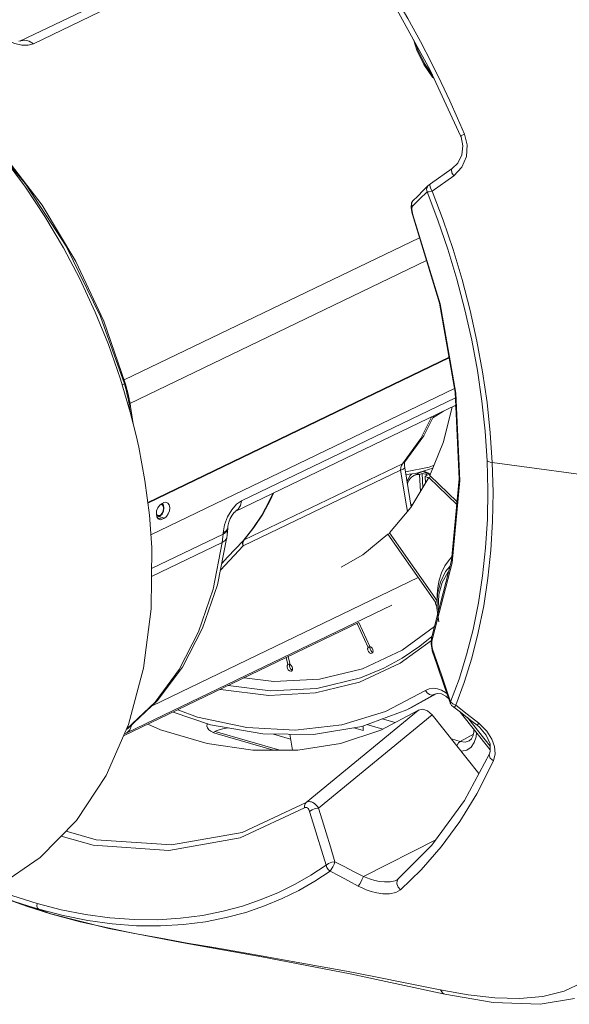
# Model space of a CAD drawing. Header units: millimetres. Extents: x 3925 to 5043, y -86 to 778.
# Tile 139 of 159: x 4811 to 4830, y 451 to 485. Entities that reach past the tile are written whole.
import ezdxf

# ---------------------------------------------------------------- set-up
doc = ezdxf.new("R2010")
doc.units = ezdxf.units.MM
doc.header["$LTSCALE"] = 46.255
for name, color, linetype in [('61-8ZU3SG001DXF_CONTINUOUS_LINE', 7, 'CONTINUOUS'), ('A70-PROTECT-DXF_CONTINUOUS_LINE', 7, 'CONTINUOUS'), ('H30-BOTTOM-CDXF_CONTINUOUS_LINE', 7, 'CONTINUOUS'), ('H30-RUBBER-MDXF_CONTINUOUS_LINE', 7, 'CONTINUOUS'), ('H30_BASE_SHIDXF_CONTINUOUS_LINE', 7, 'CONTINUOUS'), ('H30K-FRONT-CDXF_CONTINUOUS_LINE', 7, 'CONTINUOUS'), ('H60-LSM-GUIDDXF_CONTINUOUS_LINE', 7, 'CONTINUOUS'), ('PJ-LENS-B10RDXF_CONTINUOUS_LINE', 7, 'CONTINUOUS')]:
    doc.layers.add(name, color=color, linetype=linetype)

msp = doc.modelspace()

# ---------------------------------------------------------------- linework, layer by layer
at = {"layer": '61-8ZU3SG001DXF_CONTINUOUS_LINE', "color": 7, "linetype": 'Continuous', "lineweight": 0}
for p, q in [((4824.8672, 469.3268), (4825.1606, 469.4682)), ((4825.0669, 469.3615), (4825.1485, 469.4009)), ((4825.0669, 469.3615), (4825.0936, 468.7809)), ((4825.1485, 469.4009), (4825.1711, 468.9102)), ((4825.2559, 469.3065), (4825.3375, 469.3459)), ((4825.2559, 469.3065), (4825.2668, 469.0699)), ((4825.3342, 469.2612), (4825.2559, 469.3065)), ((4825.3667, 469.2366), (4825.3342, 469.2612))]:
    msp.add_line(p, q, dxfattribs=at)
for points in [[(4824.8672, 469.3268), (4824.8515, 469.3188), (4824.7914, 469.2776), (4824.7391, 469.2242), (4824.6958, 469.1595), (4824.6622, 469.0847), (4824.6466, 469.0286)], [(4825.0669, 469.3615), (4824.9906, 469.3611), (4824.9184, 469.3468), (4824.8672, 469.3268)], [(4825.1485, 469.4009), (4825.2109, 469.3912), (4825.2743, 469.3728), (4825.3375, 469.3459)], [(4824.8033, 468.2965), (4824.7803, 468.3301), (4824.7542, 468.3776)]]:
    msp.add_lwpolyline(points, dxfattribs=at)
at = {"layer": 'A70-PROTECT-DXF_CONTINUOUS_LINE', "color": 7, "linetype": 'Continuous', "lineweight": 0}
for p, q in [((4824.5917, 469.3605), (4824.9261, 469.3953)), ((4824.9261, 469.3953), (4825.5161, 469.5807))]:
    msp.add_line(p, q, dxfattribs=at)
at = {"layer": 'H30-BOTTOM-CDXF_CONTINUOUS_LINE', "color": 7, "linetype": 'Continuous', "lineweight": 0}
msp.add_line((4818.06, 460.552), (4820.2693, 459.9094), dxfattribs=at)
at = {"layer": 'H30-RUBBER-MDXF_CONTINUOUS_LINE', "color": 7, "linetype": 'Continuous', "lineweight": 0}
for p, q in [((4826.2714, 471.7209), (4826.3089, 471.6981)), ((4825.3802, 469.2592), (4824.7683, 468.238)), ((4825.4507, 469.2931), (4825.3802, 469.2592)), ((4825.3802, 469.2592), (4826.3396, 468.3337)), ((4826.3485, 468.427), (4825.4143, 469.3281)), ((4824.7683, 468.238), (4824.0306, 467.3649)), ((4824.0405, 467.3443), (4823.9801, 467.3152)), ((4823.9801, 467.3152), (4825.6095, 464.9825)), ((4825.6614, 465.0302), (4824.0306, 467.3649)), ((4825.6799, 465.2565), (4825.6593, 464.7959)), ((4825.6095, 464.9825), (4825.6051, 464.9387)), ((4825.6051, 464.9387), (4825.6159, 464.8913)), ((4825.6095, 464.9825), (4825.6689, 465.0112)), ((4825.6593, 464.7959), (4825.7188, 464.3145)), ((4822.9235, 464.2574), (4823.2977, 463.4369)), ((4823.3611, 463.4641), (4822.9856, 464.2873)), ((4825.4678, 463.6744), (4824.3978, 462.8904)), ((4823.2977, 463.4369), (4823.3597, 463.4668)), ((4823.4037, 463.4458), (4823.3611, 463.4641)), ((4823.3734, 463.4588), (4823.3646, 463.4334)), ((4823.3646, 463.4334), (4823.369, 463.3808)), ((4823.369, 463.3808), (4823.3916, 463.3292)), ((4823.4312, 463.2337), (4823.4583, 463.2591)), ((4820.4932, 463.0864), (4820.5532, 462.846)), ((4820.5532, 462.846), (4820.6126, 462.8746)), ((4820.6251, 462.8487), (4820.558, 463.1176)), ((4820.6034, 462.804), (4820.6159, 462.7505)), ((4820.6705, 462.6261), (4820.6823, 462.6335)), ((4825.2695, 461.9559), (4823.8911, 461.2361)), ((4825.5918, 461.8377), (4824.6276, 461.2963)), ((4824.7908, 461.375), (4825.6334, 461.848)), ((4825.5542, 461.8166), (4825.6048, 461.8409)), ((4825.5917, 461.8377), (4825.6862, 461.8611)), ((4825.5927, 461.8382), (4825.5918, 461.8377)), ((4825.9631, 461.7697), (4826.06, 461.6889)), ((4823.0831, 460.726), (4824.6276, 461.2963)), ((4824.7908, 461.375), (4824.6276, 461.2963)), ((4827.4844, 459.9275), (4826.4588, 461.216)), ((4827.482, 460.0481), (4826.7013, 461.029))]:
    msp.add_line(p, q, dxfattribs=at)
for points in [[(4824.8507, 484.2833), (4824.9681, 483.9106), (4825.2064, 483.4267), (4825.5115, 482.9903), (4825.5634, 482.937)], [(4824.9363, 484.1276), (4825.0011, 483.9213), (4825.2304, 483.4543), (4825.5086, 483.0554)], [(4826.1848, 471.6792), (4825.8818, 470.4886), (4825.4143, 469.3281)], [(4823.9801, 467.3152), (4823.1217, 466.6149), (4822.3728, 466.1845)], [(4826.1688, 466.5379), (4826.0872, 466.4552), (4825.9333, 466.2306), (4825.8177, 465.9871), (4825.7383, 465.7386), (4825.6896, 465.4934), (4825.6658, 465.2568), (4825.6614, 465.0302)], [(4826.1049, 466.2101), (4825.9564, 466.0358), (4825.7805, 465.6761), (4825.6799, 465.2565)], [(4826.0584, 466.0299), (4826.0335, 466.0053), (4825.8416, 465.6609), (4825.7292, 465.248), (4825.7017, 464.7856), (4825.7129, 464.6918)], [(4825.6159, 464.8913), (4825.64, 464.8476), (4825.6607, 464.8273)], [(4825.5729, 464.1498), (4824.4627, 463.3368), (4823.1024, 462.7041)], [(4823.8374, 462.7274), (4824.472, 463.071), (4825.0743, 463.4743), (4825.4828, 463.8064)], [(4823.2977, 463.4369), (4823.283, 463.3941), (4823.2874, 463.3415), (4823.31, 463.2899), (4823.3462, 463.2497), (4823.3887, 463.2293), (4823.4312, 463.2337)], [(4823.3916, 463.3292), (4823.4279, 463.2891), (4823.4623, 463.2725)], [(4823.465, 463.3563), (4823.4409, 463.4072), (4823.4037, 463.4458)], [(4823.4583, 463.2591), (4823.4713, 463.3033), (4823.465, 463.3563)], [(4824.3978, 462.8904), (4823.0048, 462.2417), (4821.4956, 461.873), (4819.897, 461.7909), (4818.2393, 461.997), (4818.235, 461.9983)], [(4820.5532, 462.846), (4820.5286, 462.8129), (4820.5218, 462.7647)], [(4820.6207, 462.8663), (4820.6102, 462.8522), (4820.6034, 462.804)], [(4820.6961, 462.7711), (4820.6656, 462.8179), (4820.6251, 462.8487)], [(4823.8374, 462.7274), (4823.0352, 462.3951), (4821.538, 462.0299), (4819.9527, 461.9489), (4818.5061, 462.1289)], [(4823.1024, 462.7041), (4821.6282, 462.3446), (4820.0672, 462.2648), (4819.0506, 462.3913)], [(4820.5218, 462.7647), (4820.5343, 462.7111), (4820.5634, 462.6632), (4820.6033, 462.6306), (4820.6458, 462.62), (4820.6705, 462.6261)], [(4820.6159, 462.7505), (4820.6451, 462.7025), (4820.6849, 462.67), (4820.7034, 462.6654)], [(4820.6823, 462.6335), (4820.7054, 462.6685), (4820.7103, 462.7176), (4820.6961, 462.7711)], [(4826.0056, 461.8469), (4825.9505, 461.891), (4825.8191, 461.9658), (4825.6799, 462.0149), (4825.5366, 462.0327), (4825.3976, 462.0138), (4825.2695, 461.9559)], [(4825.5542, 461.8166), (4825.4825, 461.8031), (4825.4032, 461.8248), (4825.3284, 461.8784), (4825.2695, 461.9559)], [(4825.6862, 461.8611), (4825.8178, 461.8411), (4825.9631, 461.7697)], [(4816.6217, 461.2209), (4817.9014, 460.7868), (4819.6907, 460.4676)], [(4820.805, 460.595), (4819.1481, 460.6843), (4817.4512, 461.0462), (4816.7753, 461.2949)], [(4823.8911, 461.2361), (4822.3946, 460.78), (4820.805, 460.595)], [(4819.6907, 460.4676), (4821.4282, 460.4477), (4823.0831, 460.726)]]:
    msp.add_lwpolyline(points, dxfattribs=at)
at = {"layer": 'H30_BASE_SHIDXF_CONTINUOUS_LINE', "color": 7, "linetype": 'Continuous', "lineweight": 0}
for p, q in [((4820.0561, 459.9097), (4818.1228, 460.472)), ((4820.0563, 460.4634), (4820.6391, 460.2939))]:
    msp.add_line(p, q, dxfattribs=at)
for points in [[(4817.7986, 460.8216), (4817.7857, 460.7987), (4817.7769, 460.7407)], [(4817.7769, 460.7407), (4817.7961, 460.6735), (4817.8417, 460.6146), (4817.9126, 460.5605), (4818.0073, 460.5125), (4818.1228, 460.472)], [(4817.9929, 460.5197), (4818.0977, 460.5702), (4818.2244, 460.6154), (4818.3672, 460.6528), (4818.5074, 460.6787)]]:
    msp.add_lwpolyline(points, dxfattribs=at)
at = {"layer": 'H30K-FRONT-CDXF_CONTINUOUS_LINE', "color": 7, "linetype": 'Continuous', "lineweight": 0}
for p, q in [((4826.4714, 480.974), (4826.4849, 480.9405)), ((4826.4849, 480.9405), (4826.5484, 480.6368)), ((4826.6035, 481.028), (4826.6955, 480.6644)), ((4826.1821, 479.8559), (4825.4435, 479.3309)), ((4826.5148, 479.8984), (4826.2326, 479.6016)), ((4826.2326, 479.6016), (4825.4983, 479.0738)), ((4825.2008, 479.112), (4824.9887, 478.9005)), ((4825.3247, 479.0606), (4825.0625, 478.7996)), ((4825.3572, 479.2681), (4825.2008, 479.112)), ((4825.4189, 479.2813), (4825.4424, 479.3303)), ((4825.4424, 479.3303), (4825.4428, 479.3306)), ((4824.8317, 478.7427), (4824.7916, 478.6733)), ((4825.0625, 478.7996), (4824.8106, 478.5494)), ((4824.8317, 478.7427), (4824.8433, 478.7557)), ((4824.9887, 478.9005), (4824.8442, 478.7566)), ((4824.7916, 478.6733), (4824.77, 478.5115)), ((4824.77, 478.5115), (4824.8109, 478.3093)), ((4824.8109, 478.3093), (4824.8225, 478.2761)), ((4824.838, 478.2727), (4824.8225, 478.276)), ((4826.1762, 466.3348), (4825.5067, 463.7438)), ((4825.4774, 463.7884), (4825.4581, 463.5601)), ((4825.4581, 463.5601), (4825.4922, 463.3397)), ((4825.4946, 463.846), (4825.4774, 463.7884)), ((4825.485, 463.6413), (4825.4849, 463.5109)), ((4825.5067, 463.7438), (4825.485, 463.6413)), ((4825.4849, 463.5109), (4825.5091, 463.372)), ((4825.4922, 463.3397), (4825.4989, 463.316)), ((4825.4989, 463.316), (4825.4995, 463.3142)), ((4825.9236, 462.0851), (4826.1192, 461.5168)), ((4826.1192, 461.5168), (4826.12, 461.5147)), ((4826.1224, 461.5157), (4826.1614, 461.4482)), ((4826.1295, 461.5753), (4826.2012, 461.5036)), ((4826.2012, 461.5036), (4826.3094, 461.4502)), ((4821.1733, 458.1146), (4825.0231, 461.2842)), ((4826.2423, 461.3824), (4826.2561, 461.3925)), ((4826.2423, 461.3824), (4826.4648, 461.2114)), ((4826.2561, 461.3925), (4826.3095, 461.4502)), ((4826.3094, 461.4502), (4826.6952, 461.1511)), ((4826.4648, 461.2114), (4826.8689, 460.8998)), ((4821.6007, 457.9231), (4825.4936, 461.1279)), ((4827.099, 459.1109), (4825.4936, 461.1279)), ((4826.6952, 461.1511), (4827.0961, 460.8389)), ((4826.8689, 460.8998), (4827.0337, 460.7722)), ((4827.0961, 460.8389), (4827.3702, 460.569)), ((4827.0337, 460.7722), (4827.1126, 460.7064)), ((4827.1126, 460.7064), (4827.35, 460.4292)), ((4827.633, 460.0384), (4827.6529, 459.7892)), ((4827.4591, 459.7827), (4827.4591, 459.7829)), ((4827.6529, 459.7892), (4827.5924, 459.5422)), ((4821.1211, 457.9377), (4818.9162, 456.9098)), ((4821.1733, 458.1146), (4818.9839, 457.0939)), ((4818.9162, 456.9098), (4816.4738, 456.4758)), ((4818.9839, 457.0939), (4816.5588, 456.663)), ((4825.6205, 456.8399), (4823.1398, 455.5778)), ((4825.1197, 455.807), (4824.4128, 455.1282)), ((4824.2956, 455.4696), (4824.225, 455.4368)), ((4824.2924, 455.4381), (4824.3335, 455.4961)), ((4824.3335, 455.4961), (4824.2955, 455.4696)), ((4824.296, 455.4698), (4824.2956, 455.4696)), ((4820.9285, 455.1052), (4820.355, 454.8224)), ((4810.7311, 454.8736), (4812.4292, 454.2955)), ((4811.6242, 454.5483), (4810.9136, 454.8033)), ((4812.4101, 454.3019), (4811.6242, 454.5483)), ((4812.0101, 454.4567), (4811.6753, 454.5581)), ((4812.7825, 454.4419), (4811.9548, 454.6568)), ((4812.8467, 454.2391), (4812.0101, 454.4567)), ((4812.1416, 454.4058), (4812.0101, 454.4567)), ((4812.275, 454.3542), (4812.1416, 454.4058)), ((4812.4101, 454.3019), (4812.275, 454.3542)), ((4813.4262, 454.032), (4812.4101, 454.3019)), ((4812.4297, 454.2953), (4812.4292, 454.2955)), ((4814.3788, 453.8155), (4813.4262, 454.032)), ((4815.2899, 453.6305), (4814.3788, 453.8155)), ((4816.1913, 453.4611), (4815.2899, 453.6305)), ((4822.6847, 452.2449), (4825.9253, 451.5508)), ((4830.646, 451.9451), (4830.0201, 451.6514)), ((4826.7251, 451.521), (4825.773, 451.6903)), ((4825.9266, 451.5505), (4825.9253, 451.5508))]:
    msp.add_line(p, q, dxfattribs=at)
for points in [[(4822.9075, 487.8361), (4823.5777, 486.8157), (4824.1581, 485.872), (4824.6604, 485.0035), (4825.0959, 484.2062), (4825.4749, 483.4741), (4825.8071, 482.7995), (4826.1009, 482.1736), (4826.364, 481.5866), (4826.6035, 481.028)], [(4822.7942, 487.6833), (4824.0991, 485.6503), (4825.4174, 483.2527), (4826.4714, 480.974)], [(4826.6035, 481.028), (4826.4998, 480.9851), (4826.4714, 480.974)], [(4826.5484, 480.6368), (4826.5118, 480.3237), (4826.3724, 480.0424), (4826.182, 479.8558)], [(4826.6955, 480.6644), (4826.6718, 480.2732), (4826.5148, 479.8984)], [(4826.2326, 479.6016), (4826.1747, 479.7132), (4826.1587, 479.808), (4826.182, 479.8558)], [(4825.3247, 479.0606), (4825.3062, 479.1486), (4825.3301, 479.2328), (4825.3572, 479.2681)], [(4825.4983, 479.0738), (4825.3932, 479.0603), (4825.3247, 479.0606)], [(4825.3247, 479.0606), (4825.6934, 478.0889), (4826.0347, 477.0882), (4826.3456, 476.0598), (4826.6205, 475.0159), (4826.8555, 473.9692), (4827.0491, 472.9248), (4827.2012, 471.8837), (4827.3111, 470.852), (4827.3785, 469.8372)], [(4825.4424, 479.3303), (4825.4263, 479.3195), (4825.4074, 479.3072), (4825.3877, 479.2932), (4825.3707, 479.2795), (4825.366, 479.2753)], [(4825.4986, 479.074), (4825.437, 479.1854), (4825.4189, 479.2813)], [(4825.4983, 479.0738), (4825.8686, 478.0903), (4826.2098, 477.0819), (4826.521, 476.0453), (4826.7962, 474.9931), (4827.0312, 473.9384), (4827.2249, 472.8864), (4827.3772, 471.8378), (4827.4872, 470.7986), (4827.5549, 469.7764)], [(4824.8106, 478.5494), (4824.7928, 478.6358), (4824.8155, 478.7187), (4824.8317, 478.7427)], [(4824.8106, 478.5494), (4824.7961, 478.4777), (4824.8067, 478.3795), (4824.838, 478.2727)], [(4824.8225, 478.276), (4825.7479, 475.2337), (4826.2864, 472.1857), (4826.4236, 469.2173), (4826.1568, 466.4111), (4825.494, 463.8442)], [(4824.838, 478.2727), (4825.7674, 475.2167), (4826.3085, 472.1519), (4826.446, 469.1638), (4826.1762, 466.3348)], [(4827.3785, 469.8372), (4827.404, 468.827), (4827.387, 467.8301), (4827.3276, 466.8523), (4827.2258, 465.8946), (4827.082, 464.9588), (4826.8968, 464.0497), (4826.6733, 463.1777), (4826.4162, 462.3519), (4826.1295, 461.5753)], [(4827.5549, 469.7764), (4827.5807, 468.7588), (4827.5642, 467.7545), (4827.5053, 466.7694), (4827.4041, 465.8046), (4827.2607, 464.8616), (4827.0758, 463.9452), (4826.8526, 463.0661), (4826.5958, 462.2334), (4826.3094, 461.4502)], [(4827.5549, 469.7764), (4827.4817, 469.7902), (4827.4217, 469.8108), (4827.3785, 469.8372)], [(4855.3667, 464.1901), (4851.7374, 465.1942), (4847.9845, 466.1317), (4844.1104, 467.0019), (4840.1097, 467.8056), (4835.9895, 468.5402), (4831.7897, 469.1987), (4827.5549, 469.7764)], [(4825.5067, 463.7438), (4825.4888, 463.7999), (4825.494, 463.8442)], [(4825.5091, 463.372), (4825.4976, 463.3215), (4825.4989, 463.316)], [(4825.4995, 463.3142), (4825.6675, 462.828), (4825.9236, 462.0851)], [(4825.5091, 463.372), (4825.8102, 462.5005), (4826.1295, 461.5753)], [(4826.1294, 461.5753), (4826.1173, 461.5238), (4826.1192, 461.5168)], [(4825.0231, 461.2842), (4823.7396, 460.6002), (4822.3548, 460.1398), (4820.8856, 459.9087), (4819.3546, 459.9105), (4817.779, 460.1452), (4816.1841, 460.6091), (4815.7449, 460.7984)], [(4825.0231, 461.2842), (4825.171, 461.3219), (4825.3385, 461.2668), (4825.4936, 461.1279)], [(4826.1614, 461.4482), (4826.227, 461.3938), (4826.2418, 461.3821)], [(4827.0961, 460.8389), (4827.046, 460.7819), (4827.0337, 460.7722)], [(4827.3702, 460.569), (4827.5437, 460.2951), (4827.633, 460.0384)], [(4827.35, 460.4292), (4827.4804, 460.1278), (4827.4857, 459.8612), (4827.4591, 459.7827)], [(4827.4591, 459.7829), (4826.6056, 458.1903), (4825.4861, 456.6557), (4824.3336, 455.4961)], [(4827.5924, 459.5422), (4827.0209, 458.4115), (4826.4396, 457.4621), (4825.8053, 456.5938), (4825.1197, 455.807)], [(4827.5924, 459.5422), (4827.4822, 459.6392), (4827.45, 459.7511), (4827.4591, 459.7827)], [(4821.6007, 457.9231), (4821.5601, 457.9835), (4821.512, 458.0393), (4821.4602, 458.0846), (4821.4106, 458.116), (4821.365, 458.1355), (4821.3212, 458.146), (4821.2763, 458.148), (4821.2277, 458.1396), (4821.1733, 458.1146)], [(4821.1211, 457.9377), (4821.1193, 458.008), (4821.1373, 458.069), (4821.1733, 458.1146)], [(4821.2956, 457.8099), (4821.2826, 457.8461), (4821.2658, 457.88), (4821.2465, 457.908), (4821.227, 457.9281), (4821.2083, 457.9412), (4821.1897, 457.9491), (4821.1698, 457.9523), (4821.1474, 457.9496), (4821.1211, 457.9377)], [(4821.2956, 457.8099), (4821.3796, 457.8691), (4821.4894, 457.9099), (4821.6007, 457.9231)], [(4821.8589, 455.969), (4821.7007, 456.4869), (4821.554, 456.9664), (4821.419, 457.4074), (4821.2956, 457.8099)], [(4822.165, 456.0835), (4822.0066, 456.6007), (4821.8597, 457.0799), (4821.7244, 457.5208), (4821.6007, 457.9231)], [(4816.5588, 456.663), (4813.9779, 456.836), (4812.9469, 457.1358)], [(4816.4738, 456.4758), (4813.8746, 456.65), (4812.7827, 456.9676)], [(4821.8589, 455.969), (4821.3416, 455.6296), (4820.7998, 455.3191), (4820.2305, 455.0378)], [(4821.9952, 455.7595), (4821.4743, 455.4178), (4820.9285, 455.1052)], [(4821.8576, 455.9691), (4821.9409, 456.0294), (4822.0523, 456.0708), (4822.1641, 456.0829)], [(4821.9951, 455.7591), (4821.9319, 455.8161), (4821.884, 455.8891), (4821.8576, 455.9691)], [(4821.9951, 455.7591), (4822.0394, 455.8241), (4822.0881, 455.9095), (4822.1321, 456.0017), (4822.1641, 456.0829)], [(4822.9618, 455.2543), (4822.6267, 455.4326), (4822.3044, 455.6009), (4821.9952, 455.7595)], [(4823.1398, 455.5778), (4822.8016, 455.7565), (4822.4764, 455.925), (4822.165, 456.0835)], [(4822.9618, 455.2543), (4823.0246, 455.3455), (4823.0905, 455.4654), (4823.1398, 455.5778)], [(4824.225, 455.4368), (4824.0518, 455.3981), (4823.8654, 455.3944), (4823.6877, 455.4142), (4823.526, 455.4476), (4823.3815, 455.4882), (4823.2534, 455.5323), (4823.1398, 455.5778)], [(4824.4128, 455.1282), (4824.3256, 455.2188), (4824.2817, 455.3316), (4824.2924, 455.4381)], [(4811.9548, 454.6568), (4811.1276, 454.9231), (4810.465, 455.1771)], [(4824.4128, 455.1282), (4824.247, 455.0309), (4824.0328, 454.9834), (4823.8074, 454.9837), (4823.596, 455.016), (4823.4062, 455.0662), (4823.2384, 455.1256), (4823.0912, 455.1893), (4822.9618, 455.2543)], [(4811.6753, 454.5581), (4811.1734, 454.7256), (4810.3196, 455.0517)], [(4820.2305, 455.0378), (4819.6306, 454.787), (4818.9973, 454.5691), (4818.3275, 454.3871), (4817.6187, 454.2451), (4816.8701, 454.1476), (4816.0865, 454.0998), (4815.2782, 454.1049), (4814.4533, 454.1641), (4813.6185, 454.2769), (4812.7825, 454.4419)], [(4820.355, 454.8224), (4819.7508, 454.5706), (4819.1128, 454.3522), (4818.4381, 454.1704), (4817.7239, 454.029), (4816.9695, 453.9328), (4816.1798, 453.8868), (4815.365, 453.8942), (4814.5331, 453.9559), (4813.6908, 454.0714), (4812.8467, 454.2391)], [(4812.0101, 454.4567), (4811.9663, 454.497), (4811.9463, 454.5693), (4811.9547, 454.6568)], [(4812.4296, 454.2953), (4814.4179, 453.8024), (4816.9073, 453.3184), (4819.661, 452.8227), (4822.6847, 452.2449)], [(4825.773, 451.6903), (4824.6297, 451.9271), (4823.5588, 452.1403), (4822.555, 452.333), (4821.6046, 452.5094), (4820.7052, 452.6716), (4819.8269, 452.8264), (4818.9253, 452.9828), (4818.0067, 453.1412), (4817.0959, 453.2995), (4816.1913, 453.4611)], [(4825.9253, 451.5508), (4825.8475, 451.5918), (4825.7777, 451.6893)], [(4825.9266, 451.5506), (4827.5897, 451.261), (4829.1965, 451.1987), (4830.3713, 451.3927)], [(4830.0201, 451.6514), (4829.2875, 451.4656), (4828.4862, 451.3923), (4827.6378, 451.4161), (4826.7251, 451.521)]]:
    msp.add_lwpolyline(points, dxfattribs=at)
at = {"layer": 'H60-LSM-GUIDDXF_CONTINUOUS_LINE', "color": 7, "linetype": 'Continuous', "lineweight": 0}
for p, q in [((4824.9906, 469.3863), (4825.0108, 469.4219)), ((4825.3757, 469.379), (4825.1978, 469.4611)), ((4825.2068, 469.4806), (4825.3703, 469.4052)), ((4825.3703, 469.4052), (4825.4267, 469.3588)), ((4825.4202, 469.3426), (4825.3757, 469.379)), ((4824.2239, 460.8582), (4823.7861, 460.9856)), ((4823.1332, 460.5883), (4822.815, 460.6809)), ((4823.1262, 460.7419), (4823.1332, 460.5883)), ((4823.8026, 460.6338), (4823.2605, 460.7915)), ((4820.6119, 460.457), (4820.7032, 459.9089)), ((4826.4563, 460.2089), (4826.1554, 460.2964)), ((4826.909, 460.4614), (4826.4563, 460.2089))]:
    msp.add_line(p, q, dxfattribs=at)
for points in [[(4824.6343, 469.103), (4824.6491, 469.1736), (4824.7393, 469.3327), (4824.8007, 469.3822)], [(4824.7991, 468.2894), (4824.7865, 468.3055), (4824.7559, 468.3672)], [(4827.0119, 460.5211), (4827.0025, 460.3717), (4826.938, 460.1722), (4826.8278, 460.0173), (4826.6792, 459.9171), (4826.5023, 459.8786), (4826.4863, 459.8808)], [(4826.7676, 460.2373), (4826.8384, 460.2996), (4826.8917, 460.3947), (4826.9236, 460.518), (4826.9285, 460.6259)], [(4826.3422, 460.0617), (4826.3498, 460.0843), (4826.3975, 460.1592), (4826.4563, 460.2089)], [(4826.7676, 460.2373), (4826.6271, 460.1921), (4826.4563, 460.2089)]]:
    msp.add_lwpolyline(points, dxfattribs=at)
at = {"layer": 'PJ-LENS-B10RDXF_CONTINUOUS_LINE', "color": 7, "linetype": 'Continuous', "lineweight": 0}
for p, q in [((4811.381, 484.2296), (4818.7994, 487.8041)), ((4819.0079, 487.5942), (4811.8263, 484.1337)), ((4811.3732, 484.2258), (4811.3734, 484.2259)), ((4811.3734, 484.2259), (4811.4001, 484.2373)), ((4811.3812, 484.2293), (4811.3836, 484.2302)), ((4810.6677, 480.386), (4811.5518, 479.334)), ((4810.7845, 480.3573), (4812.1233, 478.5942)), ((4812.1233, 478.5942), (4813.2851, 476.667)), ((4814.9397, 472.6063), (4825.0634, 477.4843)), ((4815.1092, 471.7894), (4825.3017, 476.7007)), ((4813.2851, 476.667), (4814.2435, 474.6197)), ((4814.1334, 474.7855), (4814.9452, 472.4731)), ((4814.2435, 474.6197), (4814.977, 472.4985)), ((4826.0745, 473.3853), (4815.7466, 468.4088)), ((4815.7501, 468.3826), (4826.079, 473.3596)), ((4814.8156, 472.6365), (4815.1502, 471.5011)), ((4814.8717, 472.4377), (4814.9452, 472.4731)), ((4814.9452, 472.4731), (4814.9698, 472.386)), ((4814.9698, 472.386), (4814.9936, 472.2991)), ((4814.9891, 472.4559), (4814.977, 472.4985)), ((4815.0337, 472.2937), (4814.9891, 472.4559)), ((4814.9936, 472.2991), (4815.0167, 472.2122)), ((4826.2634, 472.3158), (4815.8537, 467.2999)), ((4815.0167, 472.2122), (4815.0466, 472.0904)), ((4815.0475, 472.2413), (4815.0337, 472.2937)), ((4815.0466, 472.0904), (4815.0728, 471.968)), ((4815.0672, 472.1628), (4815.0475, 472.2413)), ((4815.1105, 471.9625), (4815.0672, 472.1628)), ((4815.0728, 471.968), (4815.0955, 471.8451)), ((4815.1267, 471.8725), (4815.1105, 471.9625)), ((4818.9572, 468.4567), (4826.2953, 471.9925)), ((4815.1252, 471.662), (4815.1076, 471.6535)), ((4815.1156, 471.7228), (4815.1252, 471.662)), ((4815.1566, 471.4607), (4815.1252, 471.662)), ((4815.1303, 471.8509), (4815.1267, 471.8725)), ((4815.1533, 471.7089), (4815.1303, 471.8509)), ((4815.1559, 471.6924), (4815.1533, 471.7089)), ((4815.2479, 471.1015), (4815.1558, 471.6925)), ((4818.7488, 468.0962), (4826.3071, 471.7381)), ((4815.1502, 471.5011), (4815.3487, 470.7048)), ((4825.4669, 471.3333), (4825.1063, 470.6039)), ((4825.8856, 471.535), (4825.5178, 471.3116)), ((4825.1063, 470.6039), (4824.4751, 469.7334)), ((4819.0525, 467.1205), (4824.4751, 469.7334)), ((4824.4751, 469.7334), (4824.4407, 469.6766)), ((4824.4751, 469.7334), (4824.5609, 469.7982)), ((4824.5458, 469.6762), (4824.5521, 469.7565)), ((4824.5536, 469.59), (4824.5458, 469.6762)), ((4824.5521, 469.7565), (4824.5638, 469.7994)), ((4824.5609, 469.7982), (4824.5611, 469.7985)), ((4824.412, 469.5168), (4819.0207, 466.919)), ((4819.921, 468.4684), (4820.0298, 468.7134)), ((4820.0616, 468.7287), (4819.9575, 468.4943)), ((4816.1459, 468.3046), (4816.0882, 468.2183)), ((4816.2173, 468.36), (4816.1459, 468.3046)), ((4816.1909, 468.3394), (4816.2323, 468.3304)), ((4816.2173, 468.36), (4816.299, 468.3993)), ((4816.2323, 468.3304), (4816.2702, 468.2856)), ((4816.2835, 468.3044), (4816.2418, 468.3678)), ((4816.2702, 468.2856), (4816.2878, 468.2048)), ((4816.3, 468.2164), (4816.2835, 468.3044)), ((4816.0418, 468.004), (4816.061, 467.9087)), ((4816.0846, 467.9621), (4816.0451, 468.0062)), ((4816.0594, 467.9166), (4816.0835, 467.9131)), ((4816.0865, 467.9114), (4816.0659, 467.9015)), ((4816.0835, 467.9131), (4816.1643, 467.9366)), ((4816.12, 467.9275), (4816.3234, 467.8684)), ((4816.1643, 467.9366), (4816.2374, 468.0074)), ((4816.2413, 468.0358), (4816.1926, 467.9799)), ((4816.2374, 468.0074), (4816.2849, 468.1077)), ((4816.276, 468.1154), (4816.2413, 468.0358)), ((4816.2878, 468.2048), (4816.276, 468.1154)), ((4816.2849, 468.1077), (4816.3, 468.2165)), ((4816.061, 467.9087), (4816.1054, 467.8428)), ((4816.0837, 467.875), (4816.2418, 467.8291)), ((4816.1054, 467.8428), (4816.1493, 467.8185)), ((4816.3234, 467.8684), (4816.2418, 467.8291)), ((4818.332, 467.3603), (4818.3807, 467.6393)), ((4818.4897, 467.5375), (4818.497, 467.5977)), ((4815.8803, 466.1394), (4818.329, 467.3193)), ((4818.329, 467.3193), (4818.332, 467.3603)), ((4818.4335, 467.4281), (4818.332, 467.3604)), ((4818.4814, 467.4311), (4818.4866, 467.4954)), ((4818.4866, 467.4953), (4818.4826, 467.4712)), ((4818.4897, 467.5374), (4818.4866, 467.4954)), ((4818.2996, 467.0319), (4815.8779, 465.865)), ((4819.0207, 466.919), (4818.237, 466.0856)), ((4819.0152, 467.0935), (4818.4824, 466.5244)), ((4818.4824, 466.5244), (4818.2811, 466.3106)), ((4815.8948, 461.4365), (4825.0152, 465.8312)), ((4824.1139, 464.8859), (4815.0292, 460.5085)), ((4814.9155, 460.3988), (4822.9856, 464.2873)), ((4814.3193, 459.0391), (4815.0892, 460.7948)), ((4815.0292, 460.5085), (4814.9474, 460.4715)), ((4815.0173, 460.629), (4815.0792, 460.6675)), ((4815.0292, 460.5085), (4815.1297, 460.6092)), ((4815.0521, 460.6462), (4815.0791, 460.6675)), ((4815.0792, 460.6675), (4815.0794, 460.6677)), ((4815.1297, 460.6092), (4815.1907, 460.7546))]:
    msp.add_line(p, q, dxfattribs=at)
for points in [[(4810.931, 484.2409), (4811.187, 484.1368), (4811.4351, 484.0846), (4811.6498, 484.0848), (4811.8263, 484.1337)], [(4811.3836, 484.2302), (4811.377, 484.2293), (4811.3317, 484.2273)], [(4811.4001, 484.2373), (4811.5336, 484.2569), (4811.6807, 484.2218), (4811.8263, 484.1337)], [(4810.8311, 480.2022), (4811.5579, 479.2153), (4812.2199, 478.2141), (4812.8551, 477.1405), (4813.4181, 476.072), (4813.9485, 474.9327), (4814.4015, 473.8193), (4814.8156, 472.6365)], [(4811.5518, 479.334), (4812.9535, 477.1878), (4814.1334, 474.7855)], [(4814.9452, 472.4731), (4814.9677, 472.4859), (4814.977, 472.4962), (4814.977, 472.4984)], [(4815.0167, 472.2122), (4815.039, 472.2264), (4815.0477, 472.2385), (4815.0475, 472.2413)], [(4815.0955, 471.8451), (4815.1178, 471.8578), (4815.1267, 471.8702), (4815.1267, 471.8725)], [(4815.0955, 471.8451), (4815.1057, 471.7839), (4815.1156, 471.7228)], [(4815.1253, 471.662), (4815.1472, 471.6759), (4815.1558, 471.6896), (4815.1558, 471.6924)], [(4824.5609, 469.7982), (4825.2077, 470.6878), (4825.548, 471.3724)], [(4815.3487, 470.7048), (4815.4386, 470.2982), (4815.6485, 469.1643), (4815.8043, 467.9649), (4815.8867, 466.8564)], [(4824.4407, 469.6766), (4824.4195, 469.6048), (4824.412, 469.5168)], [(4825.5596, 469.6888), (4825.3882, 469.6142), (4824.5802, 469.455)], [(4824.412, 469.5168), (4824.5013, 469.549), (4824.5478, 469.5769), (4824.5536, 469.59)], [(4824.412, 469.5168), (4824.6152, 468.2889), (4824.647, 468.0945)], [(4824.7752, 468.2495), (4824.7295, 468.5285), (4824.5536, 469.59)], [(4816.3915, 468.4099), (4816.3723, 468.4137), (4816.299, 468.3993)], [(4816.499, 468.2243), (4816.4797, 468.3197), (4816.4353, 468.3855), (4816.3915, 468.4099)], [(4818.6236, 468.1564), (4818.7944, 468.3463), (4818.9572, 468.4567)], [(4818.7488, 468.0962), (4818.8511, 468.1748), (4818.9236, 468.2983), (4818.9572, 468.4567)], [(4819.0152, 467.0935), (4819.3497, 467.5144), (4819.652, 467.9733), (4819.921, 468.4684)], [(4819.9575, 468.4943), (4819.689, 468.0001), (4819.3868, 467.5414), (4819.0525, 467.1205)], [(4816.0882, 468.2183), (4816.0516, 468.1134), (4816.0418, 468.004)], [(4816.1926, 467.9799), (4816.1366, 467.9533), (4816.0846, 467.9621)], [(4816.3234, 467.8684), (4816.3949, 467.9238), (4816.4526, 468.0101), (4816.4891, 468.115), (4816.499, 468.2243)], [(4818.3807, 467.6393), (4818.481, 467.9117), (4818.6236, 468.1564)], [(4818.497, 467.5977), (4818.5269, 467.7254), (4818.5762, 467.8552), (4818.6373, 467.9669), (4818.6965, 468.0455), (4818.7393, 468.088), (4818.7468, 468.094)], [(4816.1493, 467.8185), (4816.1684, 467.8147), (4816.2418, 467.8291)], [(4818.2996, 467.0319), (4818.3112, 467.1268), (4818.3208, 467.2224), (4818.329, 467.3193)], [(4818.4826, 467.4712), (4818.4327, 467.3888), (4818.3289, 467.3188)], [(4818.4897, 467.537), (4818.4847, 467.5091), (4818.4335, 467.4281)], [(4818.4573, 467.2101), (4818.4639, 467.2624), (4818.4814, 467.4311)], [(4815.0173, 460.629), (4815.9976, 461.557), (4816.8242, 462.6745), (4817.4921, 463.9736), (4817.9876, 465.4341), (4818.2996, 467.0319)], [(4818.4573, 467.2101), (4818.1392, 465.5867), (4817.6295, 464.0947), (4816.9389, 462.7623), (4816.0828, 461.6139), (4815.0792, 460.6675)], [(4818.2996, 467.0322), (4818.401, 467.1021), (4818.4522, 467.1856), (4818.4573, 467.2101)], [(4819.0152, 467.0935), (4818.9939, 467.0475), (4818.9955, 466.9868), (4819.0206, 466.919)], [(4819.0525, 467.1205), (4819.0221, 467.066), (4819.0111, 466.9963), (4819.0207, 466.919)], [(4819.0152, 467.0935), (4819.0264, 467.1039), (4819.0388, 467.1129), (4819.0525, 467.1205)], [(4815.0892, 460.7948), (4815.6052, 462.7188), (4815.868, 464.7574), (4815.8867, 466.8564)], [(4810.3327, 455.1102), (4810.6163, 455.2537), (4812.0608, 456.2278), (4813.304, 457.5018), (4814.3193, 459.0391)]]:
    msp.add_lwpolyline(points, dxfattribs=at)
msp.add_ellipse((4816.0964, 468.1963), major_axis=(0.0635, 0.2807), ratio=0.6350178, start_param=-0.996762, end_param=-0.7566374, dxfattribs=at)

doc.saveas('drawing.dxf')
